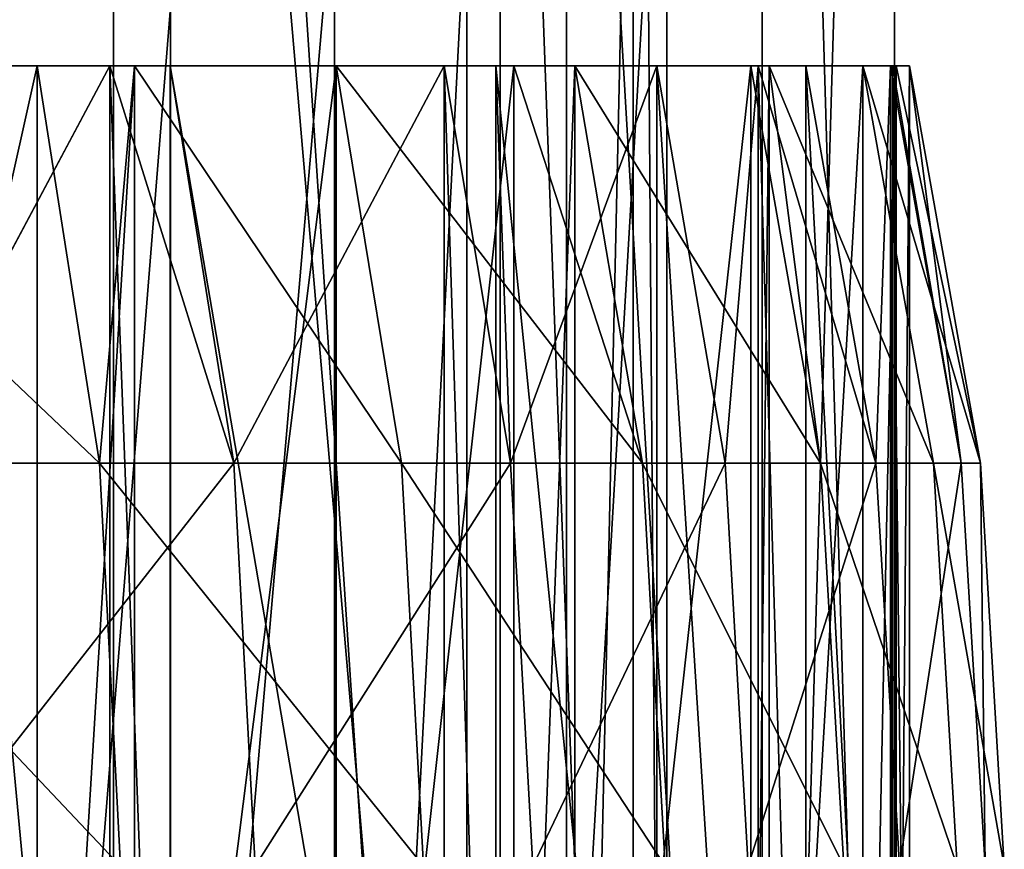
# Model space of a CAD drawing. Extents: x 0 to 150, y -17 to 12.
# Tile 24 of 26: x 113.64 to 119.79, y -6.55 to -1.37. Entities that reach past the tile are written whole.
import ezdxf

# ---------------------------------------------------------------- set-up
doc = ezdxf.new("R2010")
doc.units = 0
doc.header["$LTSCALE"] = 25.4
doc.layers.get('0').update_dxf_attribs({"color": 13, "linetype": 'CONTINUOUS'})

# ---------------------------------------------------------------- blocks, each defined once
blk = doc.blocks.new('RING-LED-S-7634-7637_STL')
at = {"color": 250}
for p, q in [((146.5253, -16.4825, 95.5641), (146.5253, 11.5175, 95.5641)), ((146.5253, -16.4825, 95.5641), (146.5253, 11.5175, 95.5641)), ((146.5253, -16.4825, 54.6643), (146.5253, 11.5175, 54.6643)), ((146.5253, -16.4825, 54.6643), (146.5253, 11.5175, 54.6643)), ((146.8813, 11.5175, 91.2035), (146.8813, -16.4825, 91.2035)), ((146.8813, 11.5175, 91.2035), (146.8813, -16.4825, 91.2035)), ((147.9067, 11.5175, 61.8419), (147.9067, -16.4825, 61.8419)), ((147.9067, 11.5175, 61.8419), (147.9067, -16.4825, 61.8419)), ((148.733, 11.5175, 85.5047), (148.733, -16.4825, 85.5047)), ((148.733, 11.5175, 85.5047), (148.733, -16.4825, 85.5047)), ((148.9423, -16.4825, 89.9996), (148.9423, 11.5175, 89.9996)), ((148.9423, -16.4825, 89.9996), (148.9423, 11.5175, 89.9996)), ((148.9423, -16.4825, 60.2288), (148.9423, 11.5175, 60.2288)), ((148.9423, -16.4825, 60.2288), (148.9423, 11.5175, 60.2288)), ((149.3563, 11.5175, 67.656), (149.3563, -16.4825, 67.656)), ((149.3563, 11.5175, 67.656), (149.3563, -16.4825, 67.656)), ((149.7735, 11.5175, 79.6037), (149.7735, -16.4825, 79.6037)), ((149.7735, 11.5175, 79.6037), (149.7735, -16.4825, 79.6037)), ((149.9826, 11.5175, 73.6152), (149.9826, -16.4825, 73.6152)), ((149.9826, 11.5175, 73.6152), (149.9826, -16.4825, 73.6152)), ((150.5791, -16.4825, 84.1578), (150.5791, 11.5175, 84.1578)), ((150.5791, -16.4825, 84.1578), (150.5791, 11.5175, 84.1578)), ((150.5791, -16.4825, 66.0706), (150.5791, 11.5175, 66.0706)), ((150.5791, -16.4825, 66.0706), (150.5791, 11.5175, 66.0706)), ((151.4052, -16.4825, 78.1475), (151.4052, 11.5175, 78.1475)), ((151.4052, -16.4825, 72.0808), (151.4052, 11.5175, 72.0808)), ((151.4052, -16.4825, 78.1475), (151.4052, 11.5175, 78.1475)), ((151.4052, -16.4825, 72.0808), (151.4052, 11.5175, 72.0808))]:
    blk.add_line(p, q, dxfattribs=at)
at = {"color": 7}
for p, q in [((143.8206, -1.6533, 50.1267), (146.0491, -1.6533, 53.7704)), ((143.8206, -1.6533, 50.1267), (146.0491, -1.6533, 53.7704)), ((146.5016, -1.6533, 95.6098), (144.8006, -1.6533, 98.5952)), ((146.5016, -1.6533, 95.6098), (144.8006, -1.6533, 98.5952)), ((145.1776, -4.1358, 98.8298), (146.5016, -1.6533, 95.6098)), ((145.1776, -4.1358, 98.8298), (146.5016, -1.6533, 95.6098)), ((146.0491, -1.6533, 53.7704), (146.6568, -1.6533, 54.9201)), ((146.4386, -4.1358, 53.5572), (146.0491, -1.6533, 53.7704)), ((146.4386, -4.1358, 53.5572), (146.0491, -1.6533, 53.7704)), ((146.0491, -11.6533, 53.7704), (146.0491, -1.6533, 53.7704)), ((146.0491, -11.6533, 53.7704), (146.0491, -1.6533, 53.7704)), ((146.0491, -1.6533, 53.7704), (146.6568, -1.6533, 54.9201)), ((146.6568, -1.6533, 54.9201), (146.4386, -4.1358, 53.5572)), ((146.6568, -1.6533, 54.9201), (146.4386, -4.1358, 53.5572)), ((146.8801, -1.6533, 94.8644), (146.5016, -1.6533, 95.6098)), ((146.5016, -1.6533, 95.6098), (147.2779, -4.1358, 95.0617)), ((146.5016, -1.6533, 95.6098), (147.2779, -4.1358, 95.0617)), ((146.5016, -11.6533, 95.6098), (146.5016, -1.6533, 95.6098)), ((146.8801, -1.6533, 94.8644), (146.5016, -1.6533, 95.6098)), ((146.5016, -11.6533, 95.6098), (146.5016, -1.6533, 95.6098)), ((146.6568, -1.6533, 54.9201), (147.9177, -1.6533, 57.6112)), ((148.3259, -4.1358, 57.4364), (146.6568, -1.6533, 54.9201)), ((148.3259, -4.1358, 57.4364), (146.6568, -1.6533, 54.9201)), ((146.6568, -11.6533, 54.9201), (146.6568, -1.6533, 54.9201)), ((146.6568, -11.6533, 54.9201), (146.6568, -1.6533, 54.9201)), ((146.6568, -1.6533, 54.9201), (147.9177, -1.6533, 57.6112)), ((147.2779, -4.1358, 95.0617), (146.8801, -1.6533, 94.8644)), ((148.5918, -1.6533, 90.9512), (146.8801, -1.6533, 94.8644)), ((147.2779, -4.1358, 95.0617), (146.8801, -1.6533, 94.8644)), ((146.8801, -11.6533, 94.8644), (146.8801, -1.6533, 94.8644)), ((148.5918, -1.6533, 90.9512), (146.8801, -1.6533, 94.8644)), ((146.8801, -11.6533, 94.8644), (146.8801, -1.6533, 94.8644)), ((147.9177, -1.6533, 57.6112), (148.3259, -4.1358, 57.4364)), ((147.9177, -1.6533, 57.6112), (148.3259, -4.1358, 57.4364)), ((147.9177, -1.6533, 57.6112), (149.8321, -4.1358, 61.4788)), ((147.9177, -1.6533, 57.6112), (149.8321, -4.1358, 61.4788)), ((147.9177, -1.6533, 57.6112), (149.0266, -1.6533, 60.4683)), ((147.9177, -11.6533, 57.6112), (147.9177, -1.6533, 57.6112)), ((147.9177, -11.6533, 57.6112), (147.9177, -1.6533, 57.6112)), ((147.9177, -1.6533, 57.6112), (149.0266, -1.6533, 60.4683)), ((149.0067, -4.1358, 91.1094), (148.5918, -1.6533, 90.9512)), ((148.9137, -1.6533, 90.0799), (148.5918, -1.6533, 90.9512)), ((149.0067, -4.1358, 91.1094), (148.5918, -1.6533, 90.9512)), ((148.5918, -11.6533, 90.9512), (148.5918, -1.6533, 90.9512)), ((148.9137, -1.6533, 90.0799), (148.5918, -1.6533, 90.9512)), ((148.5918, -11.6533, 90.9512), (148.5918, -1.6533, 90.9512)), ((149.9201, -1.6533, 86.8918), (148.9137, -1.6533, 90.0799)), ((148.9137, -1.6533, 90.0799), (149.0067, -4.1358, 91.1094)), ((148.9137, -1.6533, 90.0799), (149.0067, -4.1358, 91.1094)), ((148.9137, -11.6533, 90.0799), (148.9137, -1.6533, 90.0799)), ((149.9201, -1.6533, 86.8918), (148.9137, -1.6533, 90.0799)), ((148.9137, -11.6533, 90.0799), (148.9137, -1.6533, 90.0799)), ((149.9201, -1.6533, 86.8918), (149.0067, -4.1358, 91.1094)), ((149.9201, -1.6533, 86.8918), (149.0067, -4.1358, 91.1094)), ((149.0266, -1.6533, 60.4683), (149.8321, -4.1358, 61.4788)), ((149.0266, -1.6533, 60.4683), (149.8321, -4.1358, 61.4788)), ((149.0266, -1.6533, 60.4683), (149.409, -1.6533, 61.6136)), ((149.0266, -11.6533, 60.4683), (149.0266, -1.6533, 60.4683)), ((149.0266, -11.6533, 60.4683), (149.0266, -1.6533, 60.4683)), ((149.0266, -1.6533, 60.4683), (149.409, -1.6533, 61.6136)), ((149.8321, -4.1358, 61.4788), (149.409, -1.6533, 61.6136)), ((149.409, -1.6533, 61.6136), (150.5092, -1.6533, 65.7407)), ((149.8321, -4.1358, 61.4788), (149.409, -1.6533, 61.6136)), ((149.409, -11.6533, 61.6136), (149.409, -1.6533, 61.6136)), ((149.409, -11.6533, 61.6136), (149.409, -1.6533, 61.6136)), ((149.409, -1.6533, 61.6136), (150.5092, -1.6533, 65.7407)), ((150.5547, -1.6533, 84.2743), (149.9201, -1.6533, 86.8918)), ((149.9201, -1.6533, 86.8918), (150.3483, -4.1358, 87.0094)), ((149.9201, -1.6533, 86.8918), (150.3483, -4.1358, 87.0094)), ((149.9201, -11.6533, 86.8918), (149.9201, -1.6533, 86.8918)), ((150.5547, -1.6533, 84.2743), (149.9201, -1.6533, 86.8918)), ((149.9201, -11.6533, 86.8918), (149.9201, -1.6533, 86.8918)), ((150.3483, -4.1358, 87.0094), (150.5547, -1.6533, 84.2743)), ((150.3483, -4.1358, 87.0094), (150.5547, -1.6533, 84.2743)), ((150.5092, -1.6533, 65.7407), (150.6234, -1.6533, 66.2862)), ((150.9433, -4.1358, 65.6471), (150.5092, -1.6533, 65.7407)), ((150.9433, -4.1358, 65.6471), (150.5092, -1.6533, 65.7407)), ((150.5092, -11.6533, 65.7407), (150.5092, -1.6533, 65.7407)), ((150.5092, -11.6533, 65.7407), (150.5092, -1.6533, 65.7407)), ((150.5092, -1.6533, 65.7407), (150.6234, -1.6533, 66.2862)), ((150.8526, -1.6533, 82.7236), (150.5547, -1.6533, 84.2743)), ((150.5547, -1.6533, 84.2743), (151.2901, -4.1358, 82.7996)), ((150.5547, -1.6533, 84.2743), (151.2901, -4.1358, 82.7996)), ((150.5547, -11.6533, 84.2743), (150.5547, -1.6533, 84.2743)), ((150.8526, -1.6533, 82.7236), (150.5547, -1.6533, 84.2743)), ((150.5547, -11.6533, 84.2743), (150.5547, -1.6533, 84.2743)), ((150.6234, -1.6533, 66.2862), (151.2083, -1.6533, 69.9543)), ((151.6494, -4.1358, 69.9028), (150.6234, -1.6533, 66.2862)), ((150.6234, -1.6533, 66.2862), (150.9433, -4.1358, 65.6471)), ((150.6234, -1.6533, 66.2862), (150.9433, -4.1358, 65.6471)), ((151.6494, -4.1358, 69.9028), (150.6234, -1.6533, 66.2862)), ((150.6234, -11.6533, 66.2862), (150.6234, -1.6533, 66.2862)), ((150.6234, -11.6533, 66.2862), (150.6234, -1.6533, 66.2862)), ((150.6234, -1.6533, 66.2862), (151.2083, -1.6533, 69.9543)), ((151.2901, -4.1358, 82.7996), (150.8526, -1.6533, 82.7236)), ((151.3808, -1.6533, 78.4852), (150.8526, -1.6533, 82.7236)), ((151.2901, -4.1358, 82.7996), (150.8526, -1.6533, 82.7236)), ((150.8526, -11.6533, 82.7236), (150.8526, -1.6533, 82.7236)), ((151.3808, -1.6533, 78.4852), (150.8526, -1.6533, 82.7236)), ((150.8526, -11.6533, 82.7236), (150.8526, -1.6533, 82.7236)), ((151.2083, -1.6533, 69.9543), (151.6494, -4.1358, 69.9028)), ((151.2083, -1.6533, 69.9543), (151.6494, -4.1358, 69.9028)), ((151.2083, -1.6533, 69.9543), (151.9437, -4.1358, 74.2066)), ((151.2083, -1.6533, 69.9543), (151.4175, -1.6533, 72.2668)), ((151.2083, -1.6533, 69.9543), (151.9437, -4.1358, 74.2066)), ((151.2083, -11.6533, 69.9543), (151.2083, -1.6533, 69.9543)), ((151.2083, -11.6533, 69.9543), (151.2083, -1.6533, 69.9543)), ((151.2083, -1.6533, 69.9543), (151.4175, -1.6533, 72.2668)), ((151.8236, -4.1358, 78.5188), (151.3808, -1.6533, 78.4852)), ((151.3945, -1.6533, 78.2999), (151.3808, -1.6533, 78.4852)), ((151.8236, -4.1358, 78.5188), (151.3808, -1.6533, 78.4852)), ((151.3808, -11.6533, 78.4852), (151.3808, -1.6533, 78.4852)), ((151.3945, -1.6533, 78.2999), (151.3808, -1.6533, 78.4852)), ((151.3808, -11.6533, 78.4852), (151.3808, -1.6533, 78.4852)), ((151.4997, -1.6533, 74.2156), (151.3945, -1.6533, 78.2999)), ((151.3945, -1.6533, 78.2999), (151.8236, -4.1358, 78.5188)), ((151.3945, -1.6533, 78.2999), (151.8236, -4.1358, 78.5188)), ((151.3945, -11.6533, 78.2999), (151.3945, -1.6533, 78.2999)), ((151.4997, -1.6533, 74.2156), (151.3945, -1.6533, 78.2999)), ((151.3945, -11.6533, 78.2999), (151.3945, -1.6533, 78.2999)), ((151.4175, -1.6533, 72.2668), (151.9437, -4.1358, 74.2066)), ((151.4175, -1.6533, 72.2668), (151.9437, -4.1358, 74.2066)), ((151.4175, -1.6533, 72.2668), (151.4997, -1.6533, 74.2156)), ((151.4175, -11.6533, 72.2668), (151.4175, -1.6533, 72.2668)), ((151.4175, -11.6533, 72.2668), (151.4175, -1.6533, 72.2668)), ((151.4175, -1.6533, 72.2668), (151.4997, -1.6533, 74.2156)), ((151.4997, -1.6533, 74.2156), (151.9437, -4.1358, 74.2066)), ((151.4997, -1.6533, 74.2156), (151.9437, -4.1358, 74.2066)), ((151.4997, -1.6533, 74.2156), (151.8236, -4.1358, 78.5188)), ((151.4997, -1.6533, 74.2156), (151.8236, -4.1358, 78.5188)), ((151.4997, -11.6533, 74.2156), (151.4997, -1.6533, 74.2156)), ((151.4997, -11.6533, 74.2156), (151.4997, -1.6533, 74.2156)), ((144.1878, -4.1358, 49.8771), (146.4386, -4.1358, 53.5572)), ((144.1878, -4.1358, 49.8771), (146.4386, -4.1358, 53.5572)), ((145.1776, -4.1358, 98.8298), (147.2779, -4.1358, 95.0617)), ((145.1776, -4.1358, 98.8298), (147.2779, -4.1358, 95.0617)), ((148.3259, -4.1358, 57.4364), (146.4386, -4.1358, 53.5572)), ((148.3259, -4.1358, 57.4364), (146.4386, -4.1358, 53.5572)), ((146.5691, -6.6533, 53.4858), (146.4386, -4.1358, 53.5572)), ((146.5691, -6.6533, 53.4858), (146.4386, -4.1358, 53.5572)), ((147.4111, -6.6533, 95.1278), (147.2779, -4.1358, 95.0617)), ((149.0067, -4.1358, 91.1094), (147.2779, -4.1358, 95.0617)), ((147.4111, -6.6533, 95.1278), (147.2779, -4.1358, 95.0617)), ((149.0067, -4.1358, 91.1094), (147.2779, -4.1358, 95.0617)), ((148.4626, -6.6533, 57.3778), (148.3259, -4.1358, 57.4364)), ((148.3259, -4.1358, 57.4364), (149.8321, -4.1358, 61.4788)), ((148.3259, -4.1358, 57.4364), (149.8321, -4.1358, 61.4788)), ((148.4626, -6.6533, 57.3778), (148.3259, -4.1358, 57.4364)), ((150.3483, -4.1358, 87.0094), (149.0067, -4.1358, 91.1094)), ((149.0067, -4.1358, 91.1094), (149.1457, -6.6533, 91.1624)), ((149.0067, -4.1358, 91.1094), (149.1457, -6.6533, 91.1624)), ((150.3483, -4.1358, 87.0094), (149.0067, -4.1358, 91.1094)), ((149.8321, -4.1358, 61.4788), (149.9737, -6.6533, 61.4336)), ((149.8321, -4.1358, 61.4788), (149.9737, -6.6533, 61.4336)), ((149.8321, -4.1358, 61.4788), (150.9433, -4.1358, 65.6471)), ((149.8321, -4.1358, 61.4788), (150.9433, -4.1358, 65.6471)), ((150.4917, -6.6533, 87.0488), (150.3483, -4.1358, 87.0094)), ((150.3483, -4.1358, 87.0094), (151.2901, -4.1358, 82.7996)), ((150.3483, -4.1358, 87.0094), (151.2901, -4.1358, 82.7996)), ((150.4917, -6.6533, 87.0488), (150.3483, -4.1358, 87.0094)), ((151.6494, -4.1358, 69.9028), (150.9433, -4.1358, 65.6471)), ((151.6494, -4.1358, 69.9028), (150.9433, -4.1358, 65.6471)), ((151.0887, -6.6533, 65.6157), (150.9433, -4.1358, 65.6471)), ((151.0887, -6.6533, 65.6157), (150.9433, -4.1358, 65.6471)), ((151.4366, -6.6533, 82.8251), (151.2901, -4.1358, 82.7996)), ((151.8236, -4.1358, 78.5188), (151.2901, -4.1358, 82.7996)), ((151.4366, -6.6533, 82.8251), (151.2901, -4.1358, 82.7996)), ((151.8236, -4.1358, 78.5188), (151.2901, -4.1358, 82.7996)), ((151.9437, -4.1358, 74.2066), (151.6494, -4.1358, 69.9028)), ((151.9437, -4.1358, 74.2066), (151.6494, -4.1358, 69.9028)), ((151.7971, -6.6533, 69.8855), (151.6494, -4.1358, 69.9028)), ((151.7971, -6.6533, 69.8855), (151.6494, -4.1358, 69.9028)), ((151.9437, -4.1358, 74.2066), (151.8236, -4.1358, 78.5188)), ((151.8236, -4.1358, 78.5188), (151.9718, -6.6533, 78.5301)), ((151.8236, -4.1358, 78.5188), (151.9718, -6.6533, 78.5301)), ((151.9437, -4.1358, 74.2066), (151.8236, -4.1358, 78.5188)), ((152.0924, -6.6533, 74.2036), (151.9437, -4.1358, 74.2066)), ((152.0924, -6.6533, 74.2036), (151.9437, -4.1358, 74.2066))]:
    blk.add_line(p, q, dxfattribs=at)
at = {"color": 250}
mesh = blk.add_polyface(dxfattribs=at)
corners = [(146.5253, 11.5175, 95.5641), (143.3731, -16.4825, 100.7476), (146.5253, -16.4825, 95.5641), (143.3731, 11.5175, 100.7476)]
mesh.append_faces([[corners[k] for k in face] for face in [(0, 1, 2), (1, 0, 3)]], dxfattribs={"vtx0": -1, "color": 250})
mesh = blk.add_polyface(dxfattribs=at)
corners = [(143.3731, 11.5175, 49.4807), (146.5253, -16.4825, 54.6643), (143.3731, -16.4825, 49.4807), (146.5253, 11.5175, 54.6643)]
mesh.append_faces([[corners[k] for k in face] for face in [(0, 1, 2), (1, 0, 3)]], dxfattribs={"vtx0": -1, "color": 250})
mesh = blk.add_polyface(dxfattribs=at)
corners = [(144.2546, 11.5175, 96.5892), (146.8813, -16.4825, 91.2035), (144.2546, -16.4825, 96.5892), (146.8813, 11.5175, 91.2035)]
mesh.append_faces([[corners[k] for k in face] for face in [(0, 1, 2), (1, 0, 3)]], dxfattribs={"vtx0": -1, "color": 250})
mesh = blk.add_polyface(dxfattribs=at)
corners = [(147.9067, 11.5175, 61.8419), (145.662, -16.4825, 56.2861), (147.9067, -16.4825, 61.8419), (145.662, 11.5175, 56.2861)]
mesh.append_faces([[corners[k] for k in face] for face in [(0, 1, 2), (1, 0, 3)]], dxfattribs={"vtx0": -1, "color": 250})
mesh = blk.add_polyface(dxfattribs=at)
corners = [(148.9423, 11.5175, 89.9996), (146.5253, -16.4825, 95.5641), (148.9423, -16.4825, 89.9996), (146.5253, 11.5175, 95.5641)]
mesh.append_faces([[corners[k] for k in face] for face in [(0, 1, 2), (1, 0, 3)]], dxfattribs={"vtx0": -1, "color": 250})
mesh = blk.add_polyface(dxfattribs=at)
corners = [(146.5253, 11.5175, 54.6643), (148.9423, -16.4825, 60.2288), (146.5253, -16.4825, 54.6643), (148.9423, 11.5175, 60.2288)]
mesh.append_faces([[corners[k] for k in face] for face in [(0, 1, 2), (1, 0, 3)]], dxfattribs={"vtx0": -1, "color": 250})
mesh = blk.add_polyface(dxfattribs=at)
corners = [(146.8813, 11.5175, 91.2035), (148.733, -16.4825, 85.5047), (146.8813, -16.4825, 91.2035), (148.733, 11.5175, 85.5047)]
mesh.append_faces([[corners[k] for k in face] for face in [(0, 1, 2), (1, 0, 3)]], dxfattribs={"vtx0": -1, "color": 250})
mesh = blk.add_polyface(dxfattribs=at)
corners = [(149.3563, 11.5175, 67.656), (147.9067, -16.4825, 61.8419), (149.3563, -16.4825, 67.656), (147.9067, 11.5175, 61.8419)]
mesh.append_faces([[corners[k] for k in face] for face in [(0, 1, 2), (1, 0, 3)]], dxfattribs={"vtx0": -1, "color": 250})
mesh = blk.add_polyface(dxfattribs=at)
corners = [(148.733, 11.5175, 85.5047), (149.7735, -16.4825, 79.6037), (148.733, -16.4825, 85.5047), (149.7735, 11.5175, 79.6037)]
mesh.append_faces([[corners[k] for k in face] for face in [(0, 1, 2), (1, 0, 3)]], dxfattribs={"vtx0": -1, "color": 250})
mesh = blk.add_polyface(dxfattribs=at)
corners = [(150.5791, 11.5175, 84.1578), (148.9423, -16.4825, 89.9996), (150.5791, -16.4825, 84.1578), (148.9423, 11.5175, 89.9996)]
mesh.append_faces([[corners[k] for k in face] for face in [(0, 1, 2), (1, 0, 3)]], dxfattribs={"vtx0": -1, "color": 250})
mesh = blk.add_polyface(dxfattribs=at)
corners = [(148.9423, 11.5175, 60.2288), (150.5791, -16.4825, 66.0706), (148.9423, -16.4825, 60.2288), (150.5791, 11.5175, 66.0706)]
mesh.append_faces([[corners[k] for k in face] for face in [(0, 1, 2), (1, 0, 3)]], dxfattribs={"vtx0": -1, "color": 250})
mesh = blk.add_polyface(dxfattribs=at)
corners = [(149.9826, 11.5175, 73.6152), (149.3563, -16.4825, 67.656), (149.9826, -16.4825, 73.6152), (149.3563, 11.5175, 67.656)]
mesh.append_faces([[corners[k] for k in face] for face in [(0, 1, 2), (1, 0, 3)]], dxfattribs={"vtx0": -1, "color": 250})
mesh = blk.add_polyface(dxfattribs=at)
corners = [(149.7735, 11.5175, 79.6037), (149.9826, -16.4825, 73.6152), (149.7735, -16.4825, 79.6037), (149.9826, 11.5175, 73.6152)]
mesh.append_faces([[corners[k] for k in face] for face in [(0, 1, 2), (1, 0, 3)]], dxfattribs={"vtx0": -1, "color": 250})
mesh = blk.add_polyface(dxfattribs=at)
corners = [(151.4052, 11.5175, 78.1475), (150.5791, -16.4825, 84.1578), (151.4052, -16.4825, 78.1475), (150.5791, 11.5175, 84.1578)]
mesh.append_faces([[corners[k] for k in face] for face in [(0, 1, 2), (1, 0, 3)]], dxfattribs={"vtx0": -1, "color": 250})
mesh = blk.add_polyface(dxfattribs=at)
corners = [(150.5791, 11.5175, 66.0706), (151.4052, -16.4825, 72.0808), (150.5791, -16.4825, 66.0706), (151.4052, 11.5175, 72.0808)]
mesh.append_faces([[corners[k] for k in face] for face in [(0, 1, 2), (1, 0, 3)]], dxfattribs={"vtx0": -1, "color": 250})
mesh = blk.add_polyface(dxfattribs=at)
corners = [(151.4052, 11.5175, 72.0808), (151.4052, -16.4825, 78.1475), (151.4052, -16.4825, 72.0808), (151.4052, 11.5175, 78.1475)]
mesh.append_faces([[corners[k] for k in face] for face in [(0, 1, 2), (1, 0, 3)]], dxfattribs={"vtx0": -1, "color": 250})
at = {"color": 7}
mesh = blk.add_polyface(dxfattribs=at)
corners = [(143.8206, -1.6533, 50.1267), (146.4386, -4.1358, 53.5572), (144.1878, -4.1358, 49.8771), (146.0491, -1.6533, 53.7704)]
mesh.append_faces([[corners[k] for k in face] for face in [(0, 1, 2), (1, 0, 3)]], dxfattribs={"vtx0": -1, "color": 7})
mesh = blk.add_polyface(dxfattribs=at)
corners = [(146.0491, -1.6533, 53.7704), (143.8206, -11.6533, 50.1267), (146.0491, -11.6533, 53.7704), (143.8206, -1.6533, 50.1267)]
mesh.append_faces([[corners[k] for k in face] for face in [(0, 1, 2), (1, 0, 3)]], dxfattribs={"vtx0": -1, "color": 7})
mesh = blk.add_polyface(dxfattribs=at)
corners = [(144.8006, -1.6533, 98.5952), (145.1776, -4.1358, 98.8298), (146.5016, -1.6533, 95.6098)]
mesh.append_faces([[corners[k] for k in face] for face in [(0, 1, 2)]], dxfattribs={"color": 7})
mesh = blk.add_polyface(dxfattribs=at)
corners = [(144.8006, -1.6533, 98.5952), (146.5016, -11.6533, 95.6098), (144.8006, -11.6533, 98.5952), (146.5016, -1.6533, 95.6098)]
mesh.append_faces([[corners[k] for k in face] for face in [(0, 1, 2), (1, 0, 3)]], dxfattribs={"vtx0": -1, "color": 7})
mesh = blk.add_polyface(dxfattribs=at)
corners = [(146.5016, -1.6533, 95.6098), (145.1776, -4.1358, 98.8298), (147.2779, -4.1358, 95.0617)]
mesh.append_faces([[corners[k] for k in face] for face in [(0, 1, 2)]], dxfattribs={"color": 7})
mesh = blk.add_polyface(dxfattribs=at)
corners = [(146.6568, -1.6533, 54.9201), (146.4386, -4.1358, 53.5572), (146.0491, -1.6533, 53.7704)]
mesh.append_faces([[corners[k] for k in face] for face in [(0, 1, 2)]], dxfattribs={"color": 7})
mesh = blk.add_polyface(dxfattribs=at)
corners = [(146.6568, -1.6533, 54.9201), (146.0491, -11.6533, 53.7704), (146.6568, -11.6533, 54.9201), (146.0491, -1.6533, 53.7704)]
mesh.append_faces([[corners[k] for k in face] for face in [(0, 1, 2), (1, 0, 3)]], dxfattribs={"vtx0": -1, "color": 7})
mesh = blk.add_polyface(dxfattribs=at)
corners = [(146.6568, -1.6533, 54.9201), (148.3259, -4.1358, 57.4364), (146.4386, -4.1358, 53.5572)]
mesh.append_faces([[corners[k] for k in face] for face in [(0, 1, 2)]], dxfattribs={"color": 7})
mesh = blk.add_polyface(dxfattribs=at)
corners = [(146.5016, -1.6533, 95.6098), (147.2779, -4.1358, 95.0617), (146.8801, -1.6533, 94.8644)]
mesh.append_faces([[corners[k] for k in face] for face in [(0, 1, 2)]], dxfattribs={"color": 7})
mesh = blk.add_polyface(dxfattribs=at)
corners = [(146.5016, -1.6533, 95.6098), (146.8801, -11.6533, 94.8644), (146.5016, -11.6533, 95.6098), (146.8801, -1.6533, 94.8644)]
mesh.append_faces([[corners[k] for k in face] for face in [(0, 1, 2), (1, 0, 3)]], dxfattribs={"vtx0": -1, "color": 7})
mesh = blk.add_polyface(dxfattribs=at)
corners = [(147.9177, -1.6533, 57.6112), (148.3259, -4.1358, 57.4364), (146.6568, -1.6533, 54.9201)]
mesh.append_faces([[corners[k] for k in face] for face in [(0, 1, 2)]], dxfattribs={"color": 7})
mesh = blk.add_polyface(dxfattribs=at)
corners = [(147.9177, -1.6533, 57.6112), (146.6568, -11.6533, 54.9201), (147.9177, -11.6533, 57.6112), (146.6568, -1.6533, 54.9201)]
mesh.append_faces([[corners[k] for k in face] for face in [(0, 1, 2), (1, 0, 3)]], dxfattribs={"vtx0": -1, "color": 7})
mesh = blk.add_polyface(dxfattribs=at)
corners = [(148.5918, -1.6533, 90.9512), (147.2779, -4.1358, 95.0617), (149.0067, -4.1358, 91.1094), (146.8801, -1.6533, 94.8644)]
mesh.append_faces([[corners[k] for k in face] for face in [(0, 1, 2), (1, 0, 3)]], dxfattribs={"vtx0": -1, "color": 7})
mesh = blk.add_polyface(dxfattribs=at)
corners = [(146.8801, -1.6533, 94.8644), (148.5918, -11.6533, 90.9512), (146.8801, -11.6533, 94.8644), (148.5918, -1.6533, 90.9512)]
mesh.append_faces([[corners[k] for k in face] for face in [(0, 1, 2), (1, 0, 3)]], dxfattribs={"vtx0": -1, "color": 7})
mesh = blk.add_polyface(dxfattribs=at)
corners = [(147.9177, -1.6533, 57.6112), (149.8321, -4.1358, 61.4788), (148.3259, -4.1358, 57.4364)]
mesh.append_faces([[corners[k] for k in face] for face in [(0, 1, 2)]], dxfattribs={"color": 7})
mesh = blk.add_polyface(dxfattribs=at)
corners = [(149.0266, -1.6533, 60.4683), (149.8321, -4.1358, 61.4788), (147.9177, -1.6533, 57.6112)]
mesh.append_faces([[corners[k] for k in face] for face in [(0, 1, 2)]], dxfattribs={"color": 7})
mesh = blk.add_polyface(dxfattribs=at)
corners = [(149.0266, -1.6533, 60.4683), (147.9177, -11.6533, 57.6112), (149.0266, -11.6533, 60.4683), (147.9177, -1.6533, 57.6112)]
mesh.append_faces([[corners[k] for k in face] for face in [(0, 1, 2), (1, 0, 3)]], dxfattribs={"vtx0": -1, "color": 7})
mesh = blk.add_polyface(dxfattribs=at)
corners = [(148.5918, -1.6533, 90.9512), (149.0067, -4.1358, 91.1094), (148.9137, -1.6533, 90.0799)]
mesh.append_faces([[corners[k] for k in face] for face in [(0, 1, 2)]], dxfattribs={"color": 7})
mesh = blk.add_polyface(dxfattribs=at)
corners = [(148.5918, -1.6533, 90.9512), (148.9137, -11.6533, 90.0799), (148.5918, -11.6533, 90.9512), (148.9137, -1.6533, 90.0799)]
mesh.append_faces([[corners[k] for k in face] for face in [(0, 1, 2), (1, 0, 3)]], dxfattribs={"vtx0": -1, "color": 7})
mesh = blk.add_polyface(dxfattribs=at)
corners = [(148.9137, -1.6533, 90.0799), (149.0067, -4.1358, 91.1094), (149.9201, -1.6533, 86.8918)]
mesh.append_faces([[corners[k] for k in face] for face in [(0, 1, 2)]], dxfattribs={"color": 7})
mesh = blk.add_polyface(dxfattribs=at)
corners = [(148.9137, -1.6533, 90.0799), (149.9201, -11.6533, 86.8918), (148.9137, -11.6533, 90.0799), (149.9201, -1.6533, 86.8918)]
mesh.append_faces([[corners[k] for k in face] for face in [(0, 1, 2), (1, 0, 3)]], dxfattribs={"vtx0": -1, "color": 7})
mesh = blk.add_polyface(dxfattribs=at)
corners = [(149.9201, -1.6533, 86.8918), (149.0067, -4.1358, 91.1094), (150.3483, -4.1358, 87.0094)]
mesh.append_faces([[corners[k] for k in face] for face in [(0, 1, 2)]], dxfattribs={"color": 7})
mesh = blk.add_polyface(dxfattribs=at)
corners = [(149.409, -1.6533, 61.6136), (149.8321, -4.1358, 61.4788), (149.0266, -1.6533, 60.4683)]
mesh.append_faces([[corners[k] for k in face] for face in [(0, 1, 2)]], dxfattribs={"color": 7})
mesh = blk.add_polyface(dxfattribs=at)
corners = [(149.409, -1.6533, 61.6136), (149.0266, -11.6533, 60.4683), (149.409, -11.6533, 61.6136), (149.0266, -1.6533, 60.4683)]
mesh.append_faces([[corners[k] for k in face] for face in [(0, 1, 2), (1, 0, 3)]], dxfattribs={"vtx0": -1, "color": 7})
mesh = blk.add_polyface(dxfattribs=at)
corners = [(149.409, -1.6533, 61.6136), (150.9433, -4.1358, 65.6471), (149.8321, -4.1358, 61.4788), (150.5092, -1.6533, 65.7407)]
mesh.append_faces([[corners[k] for k in face] for face in [(0, 1, 2), (1, 0, 3)]], dxfattribs={"vtx0": -1, "color": 7})
mesh = blk.add_polyface(dxfattribs=at)
corners = [(150.5092, -1.6533, 65.7407), (149.409, -11.6533, 61.6136), (150.5092, -11.6533, 65.7407), (149.409, -1.6533, 61.6136)]
mesh.append_faces([[corners[k] for k in face] for face in [(0, 1, 2), (1, 0, 3)]], dxfattribs={"vtx0": -1, "color": 7})
mesh = blk.add_polyface(dxfattribs=at)
corners = [(149.9201, -1.6533, 86.8918), (150.3483, -4.1358, 87.0094), (150.5547, -1.6533, 84.2743)]
mesh.append_faces([[corners[k] for k in face] for face in [(0, 1, 2)]], dxfattribs={"color": 7})
mesh = blk.add_polyface(dxfattribs=at)
corners = [(149.9201, -1.6533, 86.8918), (150.5547, -11.6533, 84.2743), (149.9201, -11.6533, 86.8918), (150.5547, -1.6533, 84.2743)]
mesh.append_faces([[corners[k] for k in face] for face in [(0, 1, 2), (1, 0, 3)]], dxfattribs={"vtx0": -1, "color": 7})
mesh = blk.add_polyface(dxfattribs=at)
corners = [(150.5547, -1.6533, 84.2743), (150.3483, -4.1358, 87.0094), (151.2901, -4.1358, 82.7996)]
mesh.append_faces([[corners[k] for k in face] for face in [(0, 1, 2)]], dxfattribs={"color": 7})
mesh = blk.add_polyface(dxfattribs=at)
corners = [(150.6234, -1.6533, 66.2862), (150.9433, -4.1358, 65.6471), (150.5092, -1.6533, 65.7407)]
mesh.append_faces([[corners[k] for k in face] for face in [(0, 1, 2)]], dxfattribs={"color": 7})
mesh = blk.add_polyface(dxfattribs=at)
corners = [(150.6234, -1.6533, 66.2862), (150.5092, -11.6533, 65.7407), (150.6234, -11.6533, 66.2862), (150.5092, -1.6533, 65.7407)]
mesh.append_faces([[corners[k] for k in face] for face in [(0, 1, 2), (1, 0, 3)]], dxfattribs={"vtx0": -1, "color": 7})
mesh = blk.add_polyface(dxfattribs=at)
corners = [(150.5547, -1.6533, 84.2743), (151.2901, -4.1358, 82.7996), (150.8526, -1.6533, 82.7236)]
mesh.append_faces([[corners[k] for k in face] for face in [(0, 1, 2)]], dxfattribs={"color": 7})
mesh = blk.add_polyface(dxfattribs=at)
corners = [(150.5547, -1.6533, 84.2743), (150.8526, -11.6533, 82.7236), (150.5547, -11.6533, 84.2743), (150.8526, -1.6533, 82.7236)]
mesh.append_faces([[corners[k] for k in face] for face in [(0, 1, 2), (1, 0, 3)]], dxfattribs={"vtx0": -1, "color": 7})
mesh = blk.add_polyface(dxfattribs=at)
corners = [(151.2083, -1.6533, 69.9543), (151.6494, -4.1358, 69.9028), (150.6234, -1.6533, 66.2862)]
mesh.append_faces([[corners[k] for k in face] for face in [(0, 1, 2)]], dxfattribs={"color": 7})
mesh = blk.add_polyface(dxfattribs=at)
corners = [(150.6234, -1.6533, 66.2862), (151.6494, -4.1358, 69.9028), (150.9433, -4.1358, 65.6471)]
mesh.append_faces([[corners[k] for k in face] for face in [(0, 1, 2)]], dxfattribs={"color": 7})
mesh = blk.add_polyface(dxfattribs=at)
corners = [(151.2083, -1.6533, 69.9543), (150.6234, -11.6533, 66.2862), (151.2083, -11.6533, 69.9543), (150.6234, -1.6533, 66.2862)]
mesh.append_faces([[corners[k] for k in face] for face in [(0, 1, 2), (1, 0, 3)]], dxfattribs={"vtx0": -1, "color": 7})
mesh = blk.add_polyface(dxfattribs=at)
corners = [(151.3808, -1.6533, 78.4852), (151.2901, -4.1358, 82.7996), (151.8236, -4.1358, 78.5188), (150.8526, -1.6533, 82.7236)]
mesh.append_faces([[corners[k] for k in face] for face in [(0, 1, 2), (1, 0, 3)]], dxfattribs={"vtx0": -1, "color": 7})
mesh = blk.add_polyface(dxfattribs=at)
corners = [(150.8526, -1.6533, 82.7236), (151.3808, -11.6533, 78.4852), (150.8526, -11.6533, 82.7236), (151.3808, -1.6533, 78.4852)]
mesh.append_faces([[corners[k] for k in face] for face in [(0, 1, 2), (1, 0, 3)]], dxfattribs={"vtx0": -1, "color": 7})
mesh = blk.add_polyface(dxfattribs=at)
corners = [(151.2083, -1.6533, 69.9543), (151.9437, -4.1358, 74.2066), (151.6494, -4.1358, 69.9028)]
mesh.append_faces([[corners[k] for k in face] for face in [(0, 1, 2)]], dxfattribs={"color": 7})
mesh = blk.add_polyface(dxfattribs=at)
corners = [(151.4175, -1.6533, 72.2668), (151.9437, -4.1358, 74.2066), (151.2083, -1.6533, 69.9543)]
mesh.append_faces([[corners[k] for k in face] for face in [(0, 1, 2)]], dxfattribs={"color": 7})
mesh = blk.add_polyface(dxfattribs=at)
corners = [(151.4175, -1.6533, 72.2668), (151.2083, -11.6533, 69.9543), (151.4175, -11.6533, 72.2668), (151.2083, -1.6533, 69.9543)]
mesh.append_faces([[corners[k] for k in face] for face in [(0, 1, 2), (1, 0, 3)]], dxfattribs={"vtx0": -1, "color": 7})
mesh = blk.add_polyface(dxfattribs=at)
corners = [(151.3808, -1.6533, 78.4852), (151.8236, -4.1358, 78.5188), (151.3945, -1.6533, 78.2999)]
mesh.append_faces([[corners[k] for k in face] for face in [(0, 1, 2)]], dxfattribs={"color": 7})
mesh = blk.add_polyface(dxfattribs=at)
corners = [(151.3808, -1.6533, 78.4852), (151.3945, -11.6533, 78.2999), (151.3808, -11.6533, 78.4852), (151.3945, -1.6533, 78.2999)]
mesh.append_faces([[corners[k] for k in face] for face in [(0, 1, 2), (1, 0, 3)]], dxfattribs={"vtx0": -1, "color": 7})
mesh = blk.add_polyface(dxfattribs=at)
corners = [(151.3945, -1.6533, 78.2999), (151.8236, -4.1358, 78.5188), (151.4997, -1.6533, 74.2156)]
mesh.append_faces([[corners[k] for k in face] for face in [(0, 1, 2)]], dxfattribs={"color": 7})
mesh = blk.add_polyface(dxfattribs=at)
corners = [(151.3945, -1.6533, 78.2999), (151.4997, -11.6533, 74.2156), (151.3945, -11.6533, 78.2999), (151.4997, -1.6533, 74.2156)]
mesh.append_faces([[corners[k] for k in face] for face in [(0, 1, 2), (1, 0, 3)]], dxfattribs={"vtx0": -1, "color": 7})
mesh = blk.add_polyface(dxfattribs=at)
corners = [(151.4997, -1.6533, 74.2156), (151.9437, -4.1358, 74.2066), (151.4175, -1.6533, 72.2668)]
mesh.append_faces([[corners[k] for k in face] for face in [(0, 1, 2)]], dxfattribs={"color": 7})
mesh = blk.add_polyface(dxfattribs=at)
corners = [(151.4997, -1.6533, 74.2156), (151.4175, -11.6533, 72.2668), (151.4997, -11.6533, 74.2156), (151.4175, -1.6533, 72.2668)]
mesh.append_faces([[corners[k] for k in face] for face in [(0, 1, 2), (1, 0, 3)]], dxfattribs={"vtx0": -1, "color": 7})
mesh = blk.add_polyface(dxfattribs=at)
corners = [(151.4997, -1.6533, 74.2156), (151.8236, -4.1358, 78.5188), (151.9437, -4.1358, 74.2066)]
mesh.append_faces([[corners[k] for k in face] for face in [(0, 1, 2)]], dxfattribs={"color": 7})
mesh = blk.add_polyface(dxfattribs=at)
corners = [(144.1878, -4.1358, 49.8771), (146.5691, -6.6533, 53.4858), (144.3108, -6.6533, 49.7935), (146.4386, -4.1358, 53.5572)]
mesh.append_faces([[corners[k] for k in face] for face in [(0, 1, 2), (1, 0, 3)]], dxfattribs={"vtx0": -1, "color": 7})
mesh = blk.add_polyface(dxfattribs=at)
corners = [(147.2779, -4.1358, 95.0617), (145.3039, -6.6533, 98.9084), (147.4111, -6.6533, 95.1278), (145.1776, -4.1358, 98.8298)]
mesh.append_faces([[corners[k] for k in face] for face in [(0, 1, 2), (1, 0, 3)]], dxfattribs={"vtx0": -1, "color": 7})
mesh = blk.add_polyface(dxfattribs=at)
corners = [(146.4386, -4.1358, 53.5572), (148.4626, -6.6533, 57.3778), (146.5691, -6.6533, 53.4858), (148.3259, -4.1358, 57.4364)]
mesh.append_faces([[corners[k] for k in face] for face in [(0, 1, 2), (1, 0, 3)]], dxfattribs={"vtx0": -1, "color": 7})
mesh = blk.add_polyface(dxfattribs=at)
corners = [(149.0067, -4.1358, 91.1094), (147.4111, -6.6533, 95.1278), (149.1457, -6.6533, 91.1624), (147.2779, -4.1358, 95.0617)]
mesh.append_faces([[corners[k] for k in face] for face in [(0, 1, 2), (1, 0, 3)]], dxfattribs={"vtx0": -1, "color": 7})
mesh = blk.add_polyface(dxfattribs=at)
corners = [(148.3259, -4.1358, 57.4364), (149.9737, -6.6533, 61.4336), (148.4626, -6.6533, 57.3778), (149.8321, -4.1358, 61.4788)]
mesh.append_faces([[corners[k] for k in face] for face in [(0, 1, 2), (1, 0, 3)]], dxfattribs={"vtx0": -1, "color": 7})
mesh = blk.add_polyface(dxfattribs=at)
corners = [(150.3483, -4.1358, 87.0094), (149.1457, -6.6533, 91.1624), (150.4917, -6.6533, 87.0488), (149.0067, -4.1358, 91.1094)]
mesh.append_faces([[corners[k] for k in face] for face in [(0, 1, 2), (1, 0, 3)]], dxfattribs={"vtx0": -1, "color": 7})
mesh = blk.add_polyface(dxfattribs=at)
corners = [(149.8321, -4.1358, 61.4788), (151.0887, -6.6533, 65.6157), (149.9737, -6.6533, 61.4336), (150.9433, -4.1358, 65.6471)]
mesh.append_faces([[corners[k] for k in face] for face in [(0, 1, 2), (1, 0, 3)]], dxfattribs={"vtx0": -1, "color": 7})
mesh = blk.add_polyface(dxfattribs=at)
corners = [(151.2901, -4.1358, 82.7996), (150.4917, -6.6533, 87.0488), (151.4366, -6.6533, 82.8251), (150.3483, -4.1358, 87.0094)]
mesh.append_faces([[corners[k] for k in face] for face in [(0, 1, 2), (1, 0, 3)]], dxfattribs={"vtx0": -1, "color": 7})
mesh = blk.add_polyface(dxfattribs=at)
corners = [(150.9433, -4.1358, 65.6471), (151.7971, -6.6533, 69.8855), (151.0887, -6.6533, 65.6157), (151.6494, -4.1358, 69.9028)]
mesh.append_faces([[corners[k] for k in face] for face in [(0, 1, 2), (1, 0, 3)]], dxfattribs={"vtx0": -1, "color": 7})
mesh = blk.add_polyface(dxfattribs=at)
corners = [(151.8236, -4.1358, 78.5188), (151.4366, -6.6533, 82.8251), (151.9718, -6.6533, 78.5301), (151.2901, -4.1358, 82.7996)]
mesh.append_faces([[corners[k] for k in face] for face in [(0, 1, 2), (1, 0, 3)]], dxfattribs={"vtx0": -1, "color": 7})
mesh = blk.add_polyface(dxfattribs=at)
corners = [(151.6494, -4.1358, 69.9028), (152.0924, -6.6533, 74.2036), (151.7971, -6.6533, 69.8855), (151.9437, -4.1358, 74.2066)]
mesh.append_faces([[corners[k] for k in face] for face in [(0, 1, 2), (1, 0, 3)]], dxfattribs={"vtx0": -1, "color": 7})
mesh = blk.add_polyface(dxfattribs=at)
corners = [(151.9437, -4.1358, 74.2066), (151.9718, -6.6533, 78.5301), (152.0924, -6.6533, 74.2036), (151.8236, -4.1358, 78.5188)]
mesh.append_faces([[corners[k] for k in face] for face in [(0, 1, 2), (1, 0, 3)]], dxfattribs={"vtx0": -1, "color": 7})

msp = doc.modelspace()

# ---------------------------------------------------------------- block references
at = {"color": 0}
msp.add_blockref('RING-LED-S-7634-7637_STL', (-32.3, 0), dxfattribs=at)

doc.saveas('drawing.dxf')
